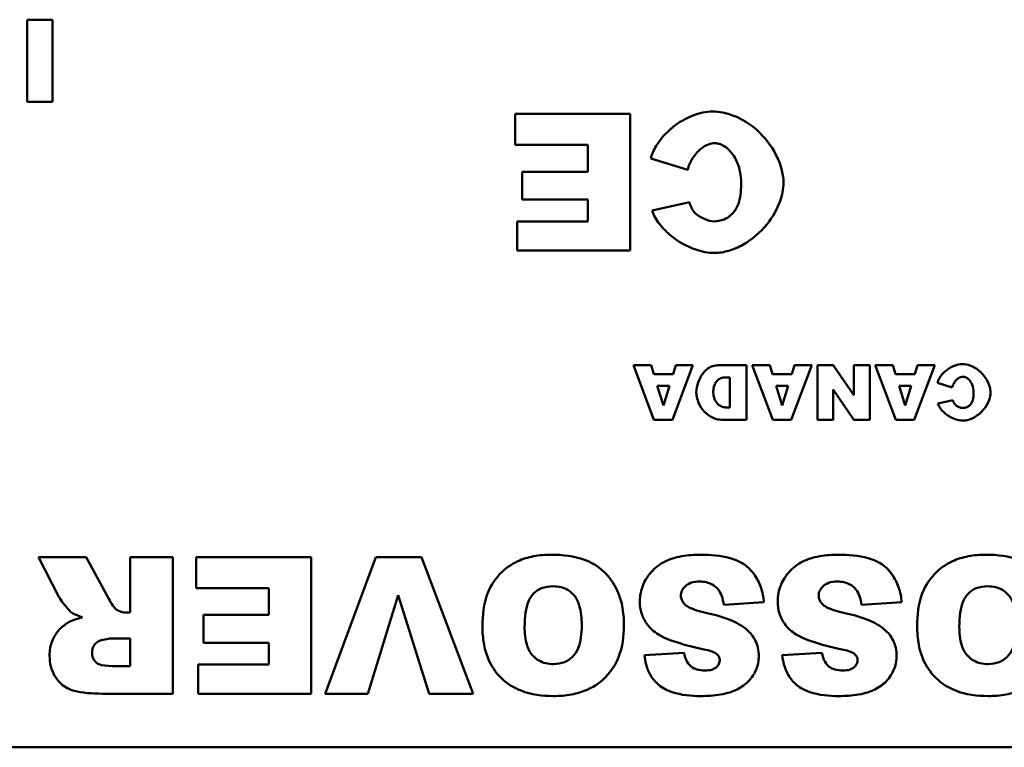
# Model space of a CAD drawing. Header units: inches. Extents: x 8.7 to 68.4, y -2.3 to 39.9.
# Tile 99 of 118: x 47.2 to 48.7, y 35.9 to 37. Entities that reach past the tile are written whole.
import ezdxf

# ---------------------------------------------------------------- set-up
doc = ezdxf.new("R2010")
doc.units = ezdxf.units.IN
doc.header["$MEASUREMENT"] = 0
doc.layers.add('Visible Edges(ROSSANSI)', color=7, linetype='Continuous', lineweight=50)

msp = doc.modelspace()

# ---------------------------------------------------------------- linework, layer by layer
at = {"layer": 'Visible Edges(ROSSANSI)'}
for p, q in [((47.2397, 37.006), (47.2397, 36.886)), ((47.2769, 37.006), (47.2397, 37.006)), ((47.2769, 36.886), (47.2769, 37.006)), ((47.2397, 36.886), (47.2769, 36.886)), ((48.1229, 36.8681), (47.9543, 36.8681)), ((47.9543, 36.8681), (47.9543, 36.8229)), ((48.1229, 36.6681), (48.1229, 36.8681)), ((47.9543, 36.8229), (48.0609, 36.8229)), ((48.0609, 36.8229), (48.0609, 36.7834)), ((48.1531, 36.8027), (48.2072, 36.7863)), ((48.0609, 36.7834), (47.9648, 36.7834)), ((47.9648, 36.7834), (47.9648, 36.7426)), ((47.9648, 36.7426), (48.0609, 36.7426)), ((48.0609, 36.7426), (48.0609, 36.7108)), ((48.2097, 36.7389), (48.155, 36.7268)), ((47.9573, 36.7108), (47.9573, 36.6681)), ((48.0609, 36.7108), (47.9573, 36.7108)), ((47.9573, 36.6681), (48.1229, 36.6681)), ((48.1536, 36.5004), (48.1277, 36.5004)), ((48.1277, 36.5004), (48.1577, 36.4204)), ((48.1576, 36.4872), (48.1536, 36.5004)), ((48.1847, 36.4204), (48.2148, 36.5004)), ((48.1896, 36.5004), (48.1857, 36.4872)), ((48.2148, 36.5004), (48.1896, 36.5004)), ((48.2934, 36.5004), (48.2567, 36.5004)), ((48.2934, 36.4204), (48.2934, 36.5004)), ((48.3276, 36.5004), (48.3017, 36.5004)), ((48.3017, 36.5004), (48.3317, 36.4204)), ((48.3316, 36.4872), (48.3276, 36.5004)), ((48.3588, 36.4204), (48.3889, 36.5004)), ((48.3636, 36.5004), (48.3597, 36.4872)), ((48.3889, 36.5004), (48.3636, 36.5004)), ((48.4205, 36.5004), (48.3972, 36.5004)), ((48.3972, 36.5004), (48.3972, 36.4204)), ((48.4505, 36.4564), (48.4205, 36.5004)), ((48.4738, 36.5004), (48.4505, 36.5004)), ((48.4505, 36.5004), (48.4505, 36.4564)), ((48.4738, 36.4204), (48.4738, 36.5004)), ((48.5077, 36.5004), (48.4819, 36.5004)), ((48.4819, 36.5004), (48.5119, 36.4204)), ((48.5117, 36.4872), (48.5077, 36.5004)), ((48.5389, 36.4204), (48.569, 36.5004)), ((48.5438, 36.5004), (48.5399, 36.4872)), ((48.569, 36.5004), (48.5438, 36.5004)), ((48.1857, 36.4872), (48.1576, 36.4872)), ((48.2626, 36.4823), (48.2687, 36.4823)), ((48.2687, 36.4823), (48.2687, 36.4385)), ((48.3597, 36.4872), (48.3316, 36.4872)), ((48.5399, 36.4872), (48.5117, 36.4872)), ((48.1627, 36.4699), (48.1803, 36.4699)), ((48.1715, 36.4412), (48.1627, 36.4699)), ((48.1803, 36.4699), (48.1715, 36.4412)), ((48.3367, 36.4699), (48.3543, 36.4699)), ((48.3455, 36.4412), (48.3367, 36.4699)), ((48.3543, 36.4699), (48.3455, 36.4412)), ((48.4205, 36.4647), (48.4507, 36.4204)), ((48.4205, 36.4204), (48.4205, 36.4647)), ((48.5169, 36.4699), (48.5345, 36.4699)), ((48.5257, 36.4412), (48.5169, 36.4699)), ((48.5345, 36.4699), (48.5257, 36.4412)), ((48.573, 36.4743), (48.5947, 36.4677)), ((48.2687, 36.4385), (48.2625, 36.4385)), ((48.5957, 36.4488), (48.5738, 36.4439)), ((48.1577, 36.4204), (48.1847, 36.4204)), ((48.2567, 36.4204), (48.2934, 36.4204)), ((48.3317, 36.4204), (48.3588, 36.4204)), ((48.3972, 36.4204), (48.4205, 36.4204)), ((48.4507, 36.4204), (48.4738, 36.4204)), ((48.5119, 36.4204), (48.5389, 36.4204)), ((47.3261, 36.2193), (47.2563, 36.2193)), ((47.2563, 36.2193), (47.2861, 36.1613)), ((47.3591, 36.1581), (47.3261, 36.2193)), ((47.4528, 36.2193), (47.3906, 36.2193)), ((47.3906, 36.2193), (47.3906, 36.138)), ((47.4528, 36.0193), (47.4528, 36.2193)), ((47.6557, 36.2193), (47.4871, 36.2193)), ((47.4871, 36.2193), (47.4871, 36.174)), ((47.6557, 36.0193), (47.6557, 36.2193)), ((47.7504, 36.2193), (47.6761, 36.0193)), ((47.8174, 36.2193), (47.7504, 36.2193)), ((47.893, 36.0193), (47.8174, 36.2193)), ((47.4871, 36.174), (47.5937, 36.174)), ((47.5937, 36.174), (47.5937, 36.1346)), ((47.7388, 36.0193), (47.7831, 36.1633)), ((47.7831, 36.1633), (47.8284, 36.0193)), ((48.2599, 36.1494), (48.3188, 36.1531)), ((48.4618, 36.1494), (48.5208, 36.1531)), ((47.3906, 36.138), (47.3852, 36.138)), ((47.5937, 36.1346), (47.4977, 36.1346)), ((47.4977, 36.1346), (47.4977, 36.0938)), ((47.3646, 36.1003), (47.3906, 36.1003)), ((47.3906, 36.1003), (47.3906, 36.0597)), ((47.4977, 36.0938), (47.5937, 36.0938)), ((47.5937, 36.0938), (47.5937, 36.062)), ((48.202, 36.079), (48.1437, 36.0755)), ((48.4039, 36.079), (48.3456, 36.0755)), ((47.4901, 36.062), (47.4901, 36.0193)), ((47.5937, 36.062), (47.4901, 36.062)), ((47.3906, 36.0597), (47.3637, 36.0597)), ((47.3498, 36.0193), (47.4528, 36.0193)), ((47.4901, 36.0193), (47.6557, 36.0193)), ((47.6761, 36.0193), (47.7388, 36.0193)), ((47.8284, 36.0193), (47.893, 36.0193)), ((49.2553, 35.9408), (45.2553, 35.9408))]:
    msp.add_line(p, q, dxfattribs=at)
for points, knots in [([(48.2436, 36.8716), (48.2346, 36.8716), (48.2244, 36.8696), (48.2036, 36.8614), (48.1938, 36.8555), (48.175, 36.8403), (48.1667, 36.8307), (48.1571, 36.8147), (48.1544, 36.8083), (48.1531, 36.8027)], [-0.2193082, -0.2193082, -0.2193082, -0.2193082, -0.1639216, -0.1639216, -0.1090699, -0.1090699, -0.0444721, -0.0444721, 0, 0, 0, 0]), ([(48.3475, 36.7676), (48.3475, 36.7744), (48.3464, 36.7813), (48.3426, 36.795), (48.3398, 36.8019), (48.3295, 36.8218), (48.32, 36.8341), (48.2987, 36.8533), (48.287, 36.8607), (48.2638, 36.8696), (48.2533, 36.8716), (48.2436, 36.8716)], [-0.3559299, -0.3559299, -0.3559299, -0.3559299, -0.3108821, -0.3108821, -0.2624178, -0.2624178, -0.1634296, -0.1634296, -0.0745408, -0.0745408, 0, 0, 0, 0]), ([(48.2072, 36.7863), (48.2084, 36.7919), (48.2107, 36.7974), (48.2171, 36.8079), (48.2215, 36.813), (48.23, 36.8197), (48.2338, 36.822), (48.2408, 36.8245), (48.2439, 36.8252), (48.247, 36.8252)], [-0.1495901, -0.1495901, -0.1495901, -0.1495901, -0.1058786, -0.1058786, -0.056901, -0.056901, -0.023954, -0.023954, 0, 0, 0, 0]), ([(48.247, 36.8252), (48.2488, 36.8252), (48.2506, 36.8249), (48.2542, 36.824), (48.256, 36.8234), (48.2614, 36.8207), (48.2648, 36.8181), (48.2726, 36.8102), (48.2769, 36.8037), (48.2835, 36.7877), (48.2855, 36.7779), (48.2855, 36.7672)], [-0.2414972, -0.2414972, -0.2414972, -0.2414972, -0.2219146, -0.2219146, -0.2013139, -0.2013139, -0.1557968, -0.1557968, -0.081396, -0.081396, 0, 0, 0, 0]), ([(48.2465, 36.6646), (48.2536, 36.6646), (48.2606, 36.6658), (48.2746, 36.6699), (48.2814, 36.6729), (48.3014, 36.6841), (48.3136, 36.6947), (48.3315, 36.7168), (48.3383, 36.7282), (48.3457, 36.7491), (48.3475, 36.7583), (48.3475, 36.7676)], [-0.3971658, -0.3971658, -0.3971658, -0.3971658, -0.3430598, -0.3430598, -0.286459, -0.286459, -0.1686381, -0.1686381, -0.0709289, -0.0709289, 0, 0, 0, 0]), ([(48.2855, 36.7672), (48.2855, 36.7583), (48.2848, 36.7483), (48.2812, 36.7355), (48.2795, 36.7314), (48.2771, 36.7278)], [-0.1015051, -0.1015051, -0.1015051, -0.1015051, -0.0331005, -0.0331005, 0, 0, 0, 0]), ([(48.2157, 36.7257), (48.2145, 36.7273), (48.2134, 36.7293), (48.2115, 36.7336), (48.2105, 36.7363), (48.2097, 36.7389)], [-0.03612274, -0.03612274, -0.03612274, -0.03612274, -0.02081743, -0.02081743, 0, 0, 0, 0]), ([(48.155, 36.7268), (48.1574, 36.7197), (48.1613, 36.713), (48.1708, 36.7005), (48.1768, 36.6945), (48.1938, 36.6808), (48.2061, 36.6739), (48.2277, 36.6665), (48.2371, 36.6646), (48.2465, 36.6646)], [-0.2937692, -0.2937692, -0.2937692, -0.2937692, -0.2366427, -0.2366427, -0.1737272, -0.1737272, -0.0710862, -0.0710862, 0, 0, 0, 0]), ([(48.2451, 36.7108), (48.2415, 36.7108), (48.2371, 36.712), (48.2283, 36.7156), (48.2239, 36.7181), (48.2185, 36.7224), (48.2168, 36.724), (48.2157, 36.7257)], [-0.06681035, -0.06681035, -0.06681035, -0.06681035, -0.04096079, -0.04096079, -0.01515214, -0.01515214, 0, 0, 0, 0]), ([(48.2771, 36.7278), (48.275, 36.7246), (48.2725, 36.7217), (48.2669, 36.7169), (48.2638, 36.715), (48.2556, 36.7117), (48.2504, 36.7108), (48.2451, 36.7108)], [-0.09673116, -0.09673116, -0.09673116, -0.09673116, -0.06774226, -0.06774226, -0.04021983, -0.04021983, 0, 0, 0, 0]), ([(48.2419, 36.4983), (48.2405, 36.4979), (48.2389, 36.497), (48.2353, 36.4944), (48.2334, 36.4927), (48.2279, 36.4865), (48.2246, 36.481), (48.2208, 36.4702), (48.2198, 36.4652), (48.2198, 36.4602)], [-0.1379992, -0.1379992, -0.1379992, -0.1379992, -0.112289, -0.112289, -0.0873692, -0.0873692, -0.0380582, -0.0380582, 0, 0, 0, 0]), ([(48.2567, 36.5004), (48.2543, 36.5004), (48.252, 36.5002), (48.2471, 36.4995), (48.2445, 36.499), (48.2419, 36.4983)], [-0.03774435, -0.03774435, -0.03774435, -0.03774435, -0.01997479, -0.01997479, 0, 0, 0, 0]), ([(48.6092, 36.5018), (48.6056, 36.5018), (48.6016, 36.501), (48.5933, 36.4978), (48.5893, 36.4954), (48.5818, 36.4893), (48.5785, 36.4855), (48.5746, 36.4791), (48.5736, 36.4765), (48.573, 36.4743)], [-0.08772328, -0.08772328, -0.08772328, -0.08772328, -0.06556865, -0.06556865, -0.04362797, -0.04362797, -0.01778882, -0.01778882, 0, 0, 0, 0]), ([(48.6508, 36.4603), (48.6508, 36.463), (48.6504, 36.4657), (48.6488, 36.4712), (48.6477, 36.474), (48.6436, 36.4819), (48.6398, 36.4869), (48.6313, 36.4945), (48.6266, 36.4975), (48.6173, 36.5011), (48.6131, 36.5018), (48.6092, 36.5018)], [-0.142372, -0.142372, -0.142372, -0.142372, -0.1243528, -0.1243528, -0.1049671, -0.1049671, -0.0653719, -0.0653719, -0.0298163, -0.0298163, 0, 0, 0, 0]), ([(48.2446, 36.4606), (48.2446, 36.4627), (48.2448, 36.4648), (48.2456, 36.4687), (48.2462, 36.4706), (48.2479, 36.4743), (48.2491, 36.4761), (48.2521, 36.4791), (48.2538, 36.4803), (48.2579, 36.4819), (48.2602, 36.4823), (48.2626, 36.4823)], [-0.08079257, -0.08079257, -0.08079257, -0.08079257, -0.06495498, -0.06495498, -0.05038457, -0.05038457, -0.03362612, -0.03362612, -0.01798948, -0.01798948, 0, 0, 0, 0]), ([(48.5947, 36.4677), (48.5952, 36.47), (48.5961, 36.4722), (48.5987, 36.4764), (48.6004, 36.4784), (48.6038, 36.4811), (48.6053, 36.482), (48.6081, 36.483), (48.6094, 36.4833), (48.6106, 36.4833)], [-0.05983602, -0.05983602, -0.05983602, -0.05983602, -0.04235144, -0.04235144, -0.0227604, -0.0227604, -0.0095816, -0.0095816, 0, 0, 0, 0]), ([(48.6106, 36.4833), (48.6113, 36.4833), (48.612, 36.4832), (48.6135, 36.4828), (48.6142, 36.4826), (48.6164, 36.4815), (48.6177, 36.4804), (48.6208, 36.4773), (48.6226, 36.4747), (48.6252, 36.4683), (48.626, 36.4644), (48.626, 36.4601)], [-0.09659888, -0.09659888, -0.09659888, -0.09659888, -0.08876583, -0.08876583, -0.08052556, -0.08052556, -0.06231872, -0.06231872, -0.03255838, -0.03255838, 0, 0, 0, 0]), ([(48.2198, 36.4602), (48.2198, 36.4578), (48.2202, 36.4548), (48.222, 36.4479), (48.2233, 36.4445), (48.2275, 36.4368), (48.2307, 36.4327), (48.2384, 36.426), (48.2425, 36.4237), (48.2501, 36.421), (48.2536, 36.4204), (48.2567, 36.4204)], [-0.115181, -0.115181, -0.115181, -0.115181, -0.0964893, -0.0964893, -0.0774162, -0.0774162, -0.0502336, -0.0502336, -0.0235645, -0.0235645, 0, 0, 0, 0]), ([(48.2625, 36.4385), (48.2615, 36.4385), (48.2604, 36.4387), (48.2584, 36.4391), (48.2574, 36.4394), (48.2546, 36.4407), (48.2528, 36.4419), (48.2494, 36.4453), (48.2478, 36.4477), (48.2454, 36.4535), (48.2446, 36.4569), (48.2446, 36.4606)], [-0.09491255, -0.09491255, -0.09491255, -0.09491255, -0.08492541, -0.08492541, -0.0749782, -0.0749782, -0.05447356, -0.05447356, -0.02844888, -0.02844888, 0, 0, 0, 0]), ([(48.6104, 36.4191), (48.6132, 36.4191), (48.616, 36.4195), (48.6216, 36.4212), (48.6244, 36.4224), (48.6324, 36.4269), (48.6373, 36.4311), (48.6444, 36.4399), (48.6471, 36.4445), (48.6501, 36.4528), (48.6508, 36.4565), (48.6508, 36.4603)], [-0.1588663, -0.1588663, -0.1588663, -0.1588663, -0.1372239, -0.1372239, -0.1145836, -0.1145836, -0.0674552, -0.0674552, -0.0283716, -0.0283716, 0, 0, 0, 0]), ([(48.626, 36.4601), (48.626, 36.4565), (48.6257, 36.4525), (48.6243, 36.4474), (48.6236, 36.4458), (48.6226, 36.4443)], [-0.04060203, -0.04060203, -0.04060203, -0.04060203, -0.01324019, -0.01324019, 0, 0, 0, 0]), ([(48.5738, 36.4439), (48.5748, 36.4411), (48.5763, 36.4384), (48.5801, 36.4334), (48.5825, 36.431), (48.5893, 36.4255), (48.5942, 36.4228), (48.6029, 36.4198), (48.6066, 36.4191), (48.6104, 36.4191)], [-0.1175077, -0.1175077, -0.1175077, -0.1175077, -0.0946571, -0.0946571, -0.0694909, -0.0694909, -0.0284345, -0.0284345, 0, 0, 0, 0]), ([(48.5981, 36.4435), (48.5976, 36.4441), (48.5972, 36.4449), (48.5964, 36.4466), (48.596, 36.4477), (48.5957, 36.4488)], [-0.01444909, -0.01444909, -0.01444909, -0.01444909, -0.00832697, -0.00832697, 0, 0, 0, 0]), ([(48.6098, 36.4375), (48.6084, 36.4375), (48.6066, 36.438), (48.6031, 36.4395), (48.6014, 36.4405), (48.5992, 36.4422), (48.5985, 36.4428), (48.5981, 36.4435)], [-0.02672414, -0.02672414, -0.02672414, -0.02672414, -0.01638432, -0.01638432, -0.00606086, -0.00606086, 0, 0, 0, 0]), ([(48.6226, 36.4443), (48.6218, 36.443), (48.6208, 36.4419), (48.6185, 36.44), (48.6173, 36.4392), (48.614, 36.4379), (48.612, 36.4375), (48.6098, 36.4375)], [-0.03869246, -0.03869246, -0.03869246, -0.03869246, -0.0270969, -0.0270969, -0.01608793, -0.01608793, 0, 0, 0, 0]), ([(48.0081, 36.2227), (47.9991, 36.2227), (47.99, 36.2221), (47.9733, 36.2189), (47.9656, 36.2166), (47.9492, 36.209), (47.9398, 36.2027), (47.9254, 36.1874), (47.9188, 36.1784), (47.9084, 36.1507), (47.9065, 36.1339), (47.9065, 36.1178)], [-0.5784243, -0.5784243, -0.5784243, -0.5784243, -0.4607074, -0.4607074, -0.3563236, -0.3563236, -0.2246714, -0.2246714, -0.1222683, -0.1222683, 0, 0, 0, 0]), ([(48.1138, 36.1194), (48.1138, 36.1289), (48.1131, 36.1385), (48.1095, 36.1562), (48.1069, 36.1643), (48.0989, 36.1808), (48.0923, 36.1905), (48.0742, 36.2073), (48.0646, 36.2122), (48.0408, 36.2209), (48.0241, 36.2227), (48.0081, 36.2227)], [-0.3851353, -0.3851353, -0.3851353, -0.3851353, -0.3191755, -0.3191755, -0.260546, -0.260546, -0.1924308, -0.1924308, -0.121625, -0.121625, 0, 0, 0, 0]), ([(48.2259, 36.2227), (48.2169, 36.2227), (48.2076, 36.2222), (48.1881, 36.2187), (48.1811, 36.216), (48.1691, 36.2106), (48.162, 36.2059), (48.1486, 36.1923), (48.1443, 36.1844), (48.1387, 36.171), (48.1371, 36.1627), (48.1371, 36.1542)], [-0.1860868, -0.1860868, -0.1860868, -0.1860868, -0.1693712, -0.1693712, -0.1492758, -0.1492758, -0.1111652, -0.1111652, -0.0649681, -0.0649681, 0, 0, 0, 0]), ([(48.3188, 36.1531), (48.3182, 36.1606), (48.3168, 36.168), (48.3119, 36.1818), (48.3087, 36.1881), (48.3024, 36.1968), (48.2983, 36.2023), (48.2855, 36.2121), (48.2775, 36.2154), (48.2557, 36.2216), (48.2401, 36.2227), (48.2259, 36.2227)], [-0.4654095, -0.4654095, -0.4654095, -0.4654095, -0.3446019, -0.3446019, -0.2304385, -0.2304385, -0.1721307, -0.1721307, -0.1084175, -0.1084175, 0, 0, 0, 0]), ([(48.4278, 36.2227), (48.4188, 36.2227), (48.4096, 36.2222), (48.39, 36.2187), (48.383, 36.216), (48.371, 36.2106), (48.3639, 36.2059), (48.3505, 36.1923), (48.3462, 36.1844), (48.3406, 36.171), (48.339, 36.1627), (48.339, 36.1542)], [-0.1860868, -0.1860868, -0.1860868, -0.1860868, -0.1693712, -0.1693712, -0.1492758, -0.1492758, -0.1111652, -0.1111652, -0.0649681, -0.0649681, 0, 0, 0, 0]), ([(48.5208, 36.1531), (48.5201, 36.1606), (48.5187, 36.168), (48.5138, 36.1818), (48.5106, 36.1881), (48.5043, 36.1968), (48.5002, 36.2023), (48.4875, 36.2121), (48.4795, 36.2154), (48.4576, 36.2216), (48.442, 36.2227), (48.4278, 36.2227)], [-0.4654095, -0.4654095, -0.4654095, -0.4654095, -0.3446019, -0.3446019, -0.2304385, -0.2304385, -0.1721307, -0.1721307, -0.1084175, -0.1084175, 0, 0, 0, 0]), ([(48.6449, 36.2227), (48.6359, 36.2227), (48.6268, 36.2221), (48.6101, 36.2189), (48.6024, 36.2166), (48.586, 36.209), (48.5766, 36.2027), (48.5622, 36.1874), (48.5556, 36.1784), (48.5451, 36.1507), (48.5433, 36.1339), (48.5433, 36.1178)], [-0.5784243, -0.5784243, -0.5784243, -0.5784243, -0.4607074, -0.4607074, -0.3563236, -0.3563236, -0.2246714, -0.2246714, -0.1222683, -0.1222683, 0, 0, 0, 0]), ([(48.7506, 36.1194), (48.7506, 36.1289), (48.7498, 36.1385), (48.7463, 36.1562), (48.7437, 36.1643), (48.7357, 36.1808), (48.7291, 36.1905), (48.711, 36.2073), (48.7014, 36.2122), (48.6776, 36.2209), (48.6609, 36.2227), (48.6449, 36.2227)], [-0.3851353, -0.3851353, -0.3851353, -0.3851353, -0.3191755, -0.3191755, -0.260546, -0.260546, -0.1924308, -0.1924308, -0.121625, -0.121625, 0, 0, 0, 0]), ([(47.9683, 36.1171), (47.9683, 36.1319), (47.9699, 36.1449), (47.9758, 36.1591), (47.9782, 36.1627), (47.9848, 36.1693), (47.9887, 36.1718), (47.9984, 36.1757), (48.0042, 36.1765), (48.0101, 36.1765)], [-0.1896024, -0.1896024, -0.1896024, -0.1896024, -0.1155441, -0.1155441, -0.0799758, -0.0799758, -0.0444699, -0.0444699, 0, 0, 0, 0]), ([(48.0101, 36.1765), (48.0141, 36.1765), (48.0181, 36.1761), (48.0256, 36.1742), (48.0289, 36.1728), (48.0366, 36.168), (48.0395, 36.1648), (48.0445, 36.1589), (48.0468, 36.1537), (48.0512, 36.1394), (48.052, 36.1291), (48.052, 36.1198)], [-0.1552026, -0.1552026, -0.1552026, -0.1552026, -0.1423617, -0.1423617, -0.1304881, -0.1304881, -0.1134625, -0.1134625, -0.0714503, -0.0714503, 0, 0, 0, 0]), ([(48.1972, 36.1629), (48.1972, 36.1641), (48.1973, 36.1653), (48.1978, 36.1677), (48.1982, 36.1689), (48.1998, 36.1724), (48.2015, 36.1745), (48.2053, 36.1781), (48.2078, 36.18), (48.2156, 36.1829), (48.2202, 36.1835), (48.2247, 36.1835)], [-0.1199457, -0.1199457, -0.1199457, -0.1199457, -0.1063301, -0.1063301, -0.0928068, -0.0928068, -0.0635414, -0.0635414, -0.0342188, -0.0342188, 0, 0, 0, 0]), ([(48.2247, 36.1835), (48.228, 36.1835), (48.2313, 36.1832), (48.2375, 36.1817), (48.2403, 36.1807), (48.2466, 36.1772), (48.2497, 36.1746), (48.2522, 36.1713)], [-0.07975348, -0.07975348, -0.07975348, -0.07975348, -0.05449416, -0.05449416, -0.03144363, -0.03144363, 0, 0, 0, 0]), ([(48.3991, 36.1629), (48.3991, 36.1641), (48.3992, 36.1653), (48.3997, 36.1677), (48.4001, 36.1689), (48.4018, 36.1724), (48.4034, 36.1745), (48.4072, 36.1781), (48.4097, 36.18), (48.4175, 36.1829), (48.4221, 36.1835), (48.4266, 36.1835)], [-0.1199457, -0.1199457, -0.1199457, -0.1199457, -0.1063301, -0.1063301, -0.0928068, -0.0928068, -0.0635414, -0.0635414, -0.0342188, -0.0342188, 0, 0, 0, 0]), ([(48.4266, 36.1835), (48.4299, 36.1835), (48.4333, 36.1832), (48.4394, 36.1817), (48.4423, 36.1807), (48.4485, 36.1772), (48.4516, 36.1746), (48.4542, 36.1713)], [-0.07975348, -0.07975348, -0.07975348, -0.07975348, -0.05449416, -0.05449416, -0.03144363, -0.03144363, 0, 0, 0, 0]), ([(48.6051, 36.1171), (48.6051, 36.1319), (48.6067, 36.1449), (48.6126, 36.1591), (48.615, 36.1627), (48.6216, 36.1693), (48.6254, 36.1718), (48.6352, 36.1757), (48.641, 36.1765), (48.6468, 36.1765)], [-0.1896024, -0.1896024, -0.1896024, -0.1896024, -0.1155441, -0.1155441, -0.0799758, -0.0799758, -0.0444699, -0.0444699, 0, 0, 0, 0]), ([(48.6468, 36.1765), (48.6508, 36.1765), (48.6549, 36.1761), (48.6623, 36.1742), (48.6657, 36.1728), (48.6734, 36.168), (48.6762, 36.1648), (48.6812, 36.1589), (48.6836, 36.1537), (48.688, 36.1394), (48.6888, 36.1291), (48.6888, 36.1198)], [-0.1552026, -0.1552026, -0.1552026, -0.1552026, -0.1423617, -0.1423617, -0.1304881, -0.1304881, -0.1134625, -0.1134625, -0.0714503, -0.0714503, 0, 0, 0, 0]), ([(47.2861, 36.1613), (47.2889, 36.156), (47.2958, 36.1475), (47.3008, 36.1418), (47.3029, 36.1395), (47.3046, 36.1382)], [-0.0475664, -0.0475664, -0.0475664, -0.0475664, -0.01629537, -0.01629537, 0, 0, 0, 0]), ([(48.2041, 36.149), (48.2029, 36.1501), (48.2017, 36.1513), (48.1998, 36.1539), (48.199, 36.1552), (48.1976, 36.1586), (48.1972, 36.1607), (48.1972, 36.1629)], [-0.04086772, -0.04086772, -0.04086772, -0.04086772, -0.02813448, -0.02813448, -0.01656236, -0.01656236, 0, 0, 0, 0]), ([(48.2522, 36.1713), (48.2543, 36.1686), (48.2559, 36.1654), (48.2585, 36.1581), (48.2594, 36.1537), (48.2599, 36.1494)], [-0.0591236, -0.0591236, -0.0591236, -0.0591236, -0.03271839, -0.03271839, 0, 0, 0, 0]), ([(48.406, 36.149), (48.4048, 36.1501), (48.4036, 36.1513), (48.4017, 36.1539), (48.4009, 36.1552), (48.3995, 36.1586), (48.3991, 36.1607), (48.3991, 36.1629)], [-0.04086772, -0.04086772, -0.04086772, -0.04086772, -0.02813448, -0.02813448, -0.01656236, -0.01656236, 0, 0, 0, 0]), ([(48.4542, 36.1713), (48.4563, 36.1686), (48.4578, 36.1654), (48.4604, 36.1581), (48.4613, 36.1537), (48.4618, 36.1494)], [-0.0591236, -0.0591236, -0.0591236, -0.0591236, -0.03271839, -0.03271839, 0, 0, 0, 0]), ([(47.37, 36.1427), (47.3682, 36.1441), (47.3664, 36.1462), (47.3628, 36.1513), (47.3608, 36.1548), (47.3591, 36.1581)], [-0.04799052, -0.04799052, -0.04799052, -0.04799052, -0.02776434, -0.02776434, 0, 0, 0, 0]), ([(48.1371, 36.1542), (48.1371, 36.1483), (48.1379, 36.1424), (48.1412, 36.1319), (48.1436, 36.1265), (48.1519, 36.1151), (48.1578, 36.1101), (48.1729, 36.1008), (48.188, 36.0936), (48.2287, 36.0847)], [-0.9993053, -0.9993053, -0.9993053, -0.9993053, -0.7635292, -0.7635292, -0.5624344, -0.5624344, -0.3175496, -0.3175496, 0, 0, 0, 0]), ([(48.2357, 36.1373), (48.2248, 36.1397), (48.2155, 36.1425), (48.2074, 36.1466), (48.2055, 36.1477), (48.2041, 36.149)], [-0.06130892, -0.06130892, -0.06130892, -0.06130892, -0.01464474, -0.01464474, 0, 0, 0, 0]), ([(48.339, 36.1542), (48.339, 36.1483), (48.3398, 36.1424), (48.3431, 36.1319), (48.3455, 36.1265), (48.3538, 36.1151), (48.3597, 36.1101), (48.3748, 36.1008), (48.3899, 36.0936), (48.4307, 36.0847)], [-0.9993053, -0.9993053, -0.9993053, -0.9993053, -0.7635292, -0.7635292, -0.5624344, -0.5624344, -0.3175496, -0.3175496, 0, 0, 0, 0]), ([(48.4376, 36.1373), (48.4268, 36.1397), (48.4174, 36.1425), (48.4093, 36.1466), (48.4074, 36.1477), (48.406, 36.149)], [-0.06130892, -0.06130892, -0.06130892, -0.06130892, -0.01464474, -0.01464474, 0, 0, 0, 0]), ([(47.3046, 36.1382), (47.3066, 36.1368), (47.309, 36.1356), (47.3143, 36.1332), (47.3176, 36.132), (47.3208, 36.1309)], [-0.04396823, -0.04396823, -0.04396823, -0.04396823, -0.02536473, -0.02536473, 0, 0, 0, 0]), ([(47.3852, 36.138), (47.3825, 36.138), (47.3798, 36.1384), (47.3746, 36.14), (47.3722, 36.1411), (47.37, 36.1427)], [-0.04128429, -0.04128429, -0.04128429, -0.04128429, -0.02046196, -0.02046196, 0, 0, 0, 0]), ([(48.2938, 36.113), (48.2872, 36.1188), (48.2787, 36.1233), (48.2596, 36.1313), (48.2473, 36.1347), (48.2357, 36.1373)], [-0.1575854, -0.1575854, -0.1575854, -0.1575854, -0.0906523, -0.0906523, 0, 0, 0, 0]), ([(48.4957, 36.113), (48.4891, 36.1188), (48.4807, 36.1233), (48.4615, 36.1313), (48.4492, 36.1347), (48.4376, 36.1373)], [-0.1575854, -0.1575854, -0.1575854, -0.1575854, -0.0906523, -0.0906523, 0, 0, 0, 0]), ([(47.299, 36.123), (47.294, 36.12), (47.2895, 36.1163), (47.2825, 36.1083), (47.279, 36.1034), (47.2736, 36.0901), (47.2724, 36.0824), (47.2724, 36.0747)], [-0.1729998, -0.1729998, -0.1729998, -0.1729998, -0.1099125, -0.1099125, -0.0585798, -0.0585798, 0, 0, 0, 0]), ([(47.3208, 36.1309), (47.3166, 36.13), (47.3124, 36.1289), (47.3052, 36.1262), (47.3019, 36.1248), (47.299, 36.123)], [-0.05836585, -0.05836585, -0.05836585, -0.05836585, -0.02602768, -0.02602768, 0, 0, 0, 0]), ([(47.9065, 36.1178), (47.9065, 36.1089), (47.9072, 36.0998), (47.9104, 36.0831), (47.9127, 36.0753), (47.9218, 36.0553), (47.929, 36.047), (47.9427, 36.0338), (47.9523, 36.0279), (47.978, 36.0179), (47.9944, 36.0158), (48.0105, 36.0158)], [-0.33721, -0.33721, -0.33721, -0.33721, -0.3003307, -0.3003307, -0.2671462, -0.2671462, -0.2098487, -0.2098487, -0.1224121, -0.1224121, 0, 0, 0, 0]), ([(48.0105, 36.0158), (48.0193, 36.0158), (48.0282, 36.0165), (48.0448, 36.0196), (48.0525, 36.0218), (48.0727, 36.0307), (48.0813, 36.0379), (48.0955, 36.0524), (48.1016, 36.0621), (48.1117, 36.0876), (48.1138, 36.1036), (48.1138, 36.1194)], [-0.3524613, -0.3524613, -0.3524613, -0.3524613, -0.3113787, -0.3113787, -0.2742855, -0.2742855, -0.2092964, -0.2092964, -0.1201929, -0.1201929, 0, 0, 0, 0]), ([(48.052, 36.1198), (48.052, 36.107), (48.0505, 36.0951), (48.0447, 36.0812), (48.0421, 36.0771), (48.0349, 36.0699), (48.031, 36.0673), (48.0215, 36.0635), (48.0161, 36.0626), (48.0106, 36.0626)], [-0.2039692, -0.2039692, -0.2039692, -0.2039692, -0.1195103, -0.1195103, -0.0779546, -0.0779546, -0.041822, -0.041822, 0, 0, 0, 0]), ([(48.5433, 36.1178), (48.5433, 36.1089), (48.544, 36.0998), (48.5472, 36.0831), (48.5495, 36.0753), (48.5586, 36.0553), (48.5658, 36.047), (48.5795, 36.0338), (48.5891, 36.0279), (48.6148, 36.0179), (48.6312, 36.0158), (48.6472, 36.0158)], [-0.33721, -0.33721, -0.33721, -0.33721, -0.3003307, -0.3003307, -0.2671462, -0.2671462, -0.2098487, -0.2098487, -0.1224121, -0.1224121, 0, 0, 0, 0]), ([(48.6472, 36.0158), (48.6561, 36.0158), (48.665, 36.0165), (48.6816, 36.0196), (48.6893, 36.0218), (48.7094, 36.0307), (48.7181, 36.0379), (48.7322, 36.0524), (48.7384, 36.0621), (48.7485, 36.0876), (48.7506, 36.1036), (48.7506, 36.1194)], [-0.3524613, -0.3524613, -0.3524613, -0.3524613, -0.3113787, -0.3113787, -0.2742855, -0.2742855, -0.2092964, -0.2092964, -0.1201929, -0.1201929, 0, 0, 0, 0]), ([(48.6888, 36.1198), (48.6888, 36.107), (48.6873, 36.0951), (48.6815, 36.0812), (48.6789, 36.0771), (48.6716, 36.0699), (48.6678, 36.0673), (48.6583, 36.0635), (48.6529, 36.0626), (48.6474, 36.0626)], [-0.2039692, -0.2039692, -0.2039692, -0.2039692, -0.1195103, -0.1195103, -0.0779546, -0.0779546, -0.041822, -0.041822, 0, 0, 0, 0]), ([(48.0106, 36.0626), (48.0067, 36.0626), (48.0028, 36.063), (47.9954, 36.0648), (47.9921, 36.0661), (47.9842, 36.0707), (47.9812, 36.0739), (47.976, 36.0799), (47.9736, 36.0848), (47.9691, 36.0985), (47.9683, 36.1082), (47.9683, 36.1171)], [-0.1543748, -0.1543748, -0.1543748, -0.1543748, -0.1407993, -0.1407993, -0.1282905, -0.1282905, -0.1093867, -0.1093867, -0.0678725, -0.0678725, 0, 0, 0, 0]), ([(48.3113, 36.0743), (48.3113, 36.0784), (48.3109, 36.0824), (48.3092, 36.0902), (48.3079, 36.0938), (48.3032, 36.1034), (48.2989, 36.1086), (48.2938, 36.113)], [-0.1122514, -0.1122514, -0.1122514, -0.1122514, -0.0812556, -0.0812556, -0.0517516, -0.0517516, 0, 0, 0, 0]), ([(48.5132, 36.0743), (48.5132, 36.0784), (48.5129, 36.0824), (48.5111, 36.0902), (48.5099, 36.0938), (48.5051, 36.1034), (48.5009, 36.1086), (48.4957, 36.113)], [-0.1122514, -0.1122514, -0.1122514, -0.1122514, -0.0812556, -0.0812556, -0.0517516, -0.0517516, 0, 0, 0, 0]), ([(48.6474, 36.0626), (48.6435, 36.0626), (48.6395, 36.063), (48.6322, 36.0648), (48.6289, 36.0661), (48.621, 36.0707), (48.618, 36.0739), (48.6128, 36.0799), (48.6103, 36.0848), (48.6059, 36.0985), (48.6051, 36.1082), (48.6051, 36.1171)], [-0.1543748, -0.1543748, -0.1543748, -0.1543748, -0.1407993, -0.1407993, -0.1282905, -0.1282905, -0.1093867, -0.1093867, -0.0678725, -0.0678725, 0, 0, 0, 0]), ([(47.3346, 36.0797), (47.3346, 36.0816), (47.3349, 36.0835), (47.3359, 36.0871), (47.3367, 36.0888), (47.3389, 36.092), (47.3404, 36.0936), (47.3442, 36.0963), (47.3462, 36.0971), (47.3485, 36.0976)], [-0.06616081, -0.06616081, -0.06616081, -0.06616081, -0.05030633, -0.05030633, -0.03484028, -0.03484028, -0.01744047, -0.01744047, 0, 0, 0, 0]), ([(47.3485, 36.0976), (47.3516, 36.0983), (47.3554, 36.0991), (47.3606, 36.1), (47.363, 36.1003), (47.3646, 36.1003)], [-0.03260812, -0.03260812, -0.03260812, -0.03260812, -0.01259313, -0.01259313, 0, 0, 0, 0]), ([(47.2724, 36.0747), (47.2724, 36.0694), (47.273, 36.0642), (47.2754, 36.0543), (47.2772, 36.0498), (47.2814, 36.0426), (47.2851, 36.037), (47.2977, 36.027), (47.304, 36.0247), (47.3195, 36.0204), (47.3342, 36.0193), (47.3498, 36.0193)], [-0.3478433, -0.3478433, -0.3478433, -0.3478433, -0.2771868, -0.2771868, -0.2119819, -0.2119819, -0.1651904, -0.1651904, -0.1187751, -0.1187751, 0, 0, 0, 0]), ([(47.3637, 36.0597), (47.3561, 36.0597), (47.3495, 36.0605), (47.3426, 36.0634), (47.341, 36.0645), (47.3381, 36.0675), (47.3369, 36.0693), (47.335, 36.074), (47.3346, 36.0769), (47.3346, 36.0797)], [-0.08689192, -0.08689192, -0.08689192, -0.08689192, -0.05388046, -0.05388046, -0.03857972, -0.03857972, -0.0217833, -0.0217833, 0, 0, 0, 0]), ([(48.1437, 36.0755), (48.1448, 36.0663), (48.1471, 36.0572), (48.1545, 36.043), (48.1585, 36.0377), (48.1676, 36.0298), (48.174, 36.0252), (48.1975, 36.0172), (48.2124, 36.0158), (48.2262, 36.0158)], [-0.4418767, -0.4418767, -0.4418767, -0.4418767, -0.2957437, -0.2957437, -0.1886322, -0.1886322, -0.1054557, -0.1054557, 0, 0, 0, 0]), ([(48.2324, 36.0532), (48.2285, 36.0532), (48.2245, 36.0536), (48.2178, 36.0556), (48.215, 36.0569), (48.2108, 36.0601), (48.2085, 36.0622), (48.2041, 36.0697), (48.2028, 36.0744), (48.202, 36.079)], [-0.1640096, -0.1640096, -0.1640096, -0.1640096, -0.1097308, -0.1097308, -0.0662085, -0.0662085, -0.0353979, -0.0353979, 0, 0, 0, 0]), ([(48.2287, 36.0847), (48.236, 36.0833), (48.2422, 36.0816), (48.2474, 36.079), (48.2486, 36.0783), (48.2495, 36.0774)], [-0.04433466, -0.04433466, -0.04433466, -0.04433466, -0.00964261, -0.00964261, 0, 0, 0, 0]), ([(48.2495, 36.0774), (48.2504, 36.0767), (48.2512, 36.0759), (48.2525, 36.0742), (48.2531, 36.0733), (48.2539, 36.0713), (48.2542, 36.0701), (48.2542, 36.0689)], [-0.02546429, -0.02546429, -0.02546429, -0.02546429, -0.01682909, -0.01682909, -0.00919782, -0.00919782, 0, 0, 0, 0]), ([(48.3456, 36.0755), (48.3467, 36.0663), (48.349, 36.0572), (48.3564, 36.043), (48.3604, 36.0377), (48.3695, 36.0298), (48.3759, 36.0252), (48.3994, 36.0172), (48.4143, 36.0158), (48.4282, 36.0158)], [-0.4418767, -0.4418767, -0.4418767, -0.4418767, -0.2957437, -0.2957437, -0.1886322, -0.1886322, -0.1054557, -0.1054557, 0, 0, 0, 0]), ([(48.4343, 36.0532), (48.4304, 36.0532), (48.4265, 36.0536), (48.4197, 36.0556), (48.4169, 36.0569), (48.4127, 36.0601), (48.4104, 36.0622), (48.4061, 36.0697), (48.4047, 36.0744), (48.4039, 36.079)], [-0.1640096, -0.1640096, -0.1640096, -0.1640096, -0.1097308, -0.1097308, -0.0662085, -0.0662085, -0.0353979, -0.0353979, 0, 0, 0, 0]), ([(48.4307, 36.0847), (48.4379, 36.0833), (48.4441, 36.0816), (48.4493, 36.079), (48.4505, 36.0783), (48.4515, 36.0774)], [-0.04433466, -0.04433466, -0.04433466, -0.04433466, -0.00964261, -0.00964261, 0, 0, 0, 0]), ([(48.4515, 36.0774), (48.4523, 36.0767), (48.4531, 36.0759), (48.4545, 36.0742), (48.455, 36.0733), (48.4558, 36.0713), (48.4561, 36.0701), (48.4561, 36.0689)], [-0.02546429, -0.02546429, -0.02546429, -0.02546429, -0.01682909, -0.01682909, -0.00919782, -0.00919782, 0, 0, 0, 0]), ([(48.2262, 36.0158), (48.2358, 36.0158), (48.2458, 36.0164), (48.2663, 36.0198), (48.273, 36.0226), (48.2837, 36.0275), (48.2901, 36.0316), (48.3018, 36.0431), (48.3053, 36.0496), (48.31, 36.0608), (48.3113, 36.0674), (48.3113, 36.0743)], [-0.1622541, -0.1622541, -0.1622541, -0.1622541, -0.1455565, -0.1455565, -0.1259062, -0.1259062, -0.0926284, -0.0926284, -0.0524969, -0.0524969, 0, 0, 0, 0]), ([(48.2542, 36.0689), (48.2542, 36.0679), (48.254, 36.0668), (48.2536, 36.0648), (48.2533, 36.0638), (48.252, 36.0611), (48.2508, 36.0596), (48.248, 36.0571), (48.2462, 36.0557), (48.2399, 36.0535), (48.236, 36.0532), (48.2324, 36.0532)], [-0.1044389, -0.1044389, -0.1044389, -0.1044389, -0.0904726, -0.0904726, -0.0770037, -0.0770037, -0.0508227, -0.0508227, -0.0276249, -0.0276249, 0, 0, 0, 0]), ([(48.4282, 36.0158), (48.4377, 36.0158), (48.4477, 36.0164), (48.4682, 36.0198), (48.4749, 36.0226), (48.4857, 36.0275), (48.492, 36.0316), (48.5038, 36.0431), (48.5072, 36.0496), (48.5119, 36.0608), (48.5132, 36.0674), (48.5132, 36.0743)], [-0.1622541, -0.1622541, -0.1622541, -0.1622541, -0.1455565, -0.1455565, -0.1259062, -0.1259062, -0.0926284, -0.0926284, -0.0524969, -0.0524969, 0, 0, 0, 0]), ([(48.4561, 36.0689), (48.4561, 36.0679), (48.456, 36.0668), (48.4555, 36.0648), (48.4552, 36.0638), (48.4539, 36.0611), (48.4527, 36.0596), (48.4499, 36.0571), (48.4481, 36.0557), (48.4418, 36.0535), (48.4379, 36.0532), (48.4343, 36.0532)], [-0.1044389, -0.1044389, -0.1044389, -0.1044389, -0.0904726, -0.0904726, -0.0770037, -0.0770037, -0.0508227, -0.0508227, -0.0276249, -0.0276249, 0, 0, 0, 0])]:
    msp.add_open_spline(points, degree=3, knots=knots, dxfattribs=at)

doc.saveas('drawing.dxf')
